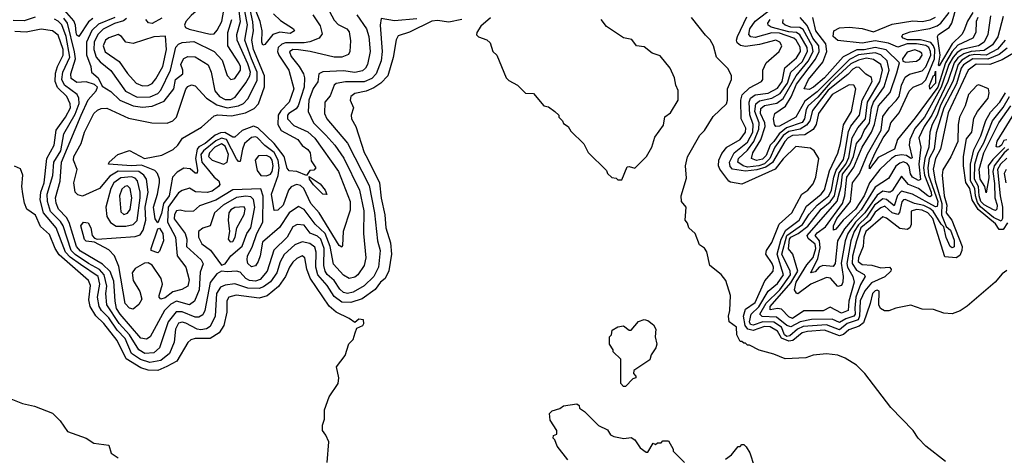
# Model space of a CAD drawing. Extents: x 2210602 to 2357277, y 510288 to 673808.
# Tile 246 of 256: x 2332391 to 2337632, y 537963 to 540284. Entities that reach past the tile are written whole.
import ezdxf

# ---------------------------------------------------------------- set-up
doc = ezdxf.new("R2010")
doc.units = 0

msp = doc.modelspace()

# ---------------------------------------------------------------- linework, layer by layer
at = {"layer": '0CON05XD'}
for points in [[(2333966.7, 540465), (2334065, 540281.2), (2334085, 540258.8), (2334131.2, 540235), (2334145, 540218.8), (2334150.8, 540170.8), (2334147.5, 540115), (2334141.2, 540098.8), (2334106.2, 540083.8), (2334063.8, 540083.8), (2333936.7, 540115), (2333875, 540123.2), (2333845, 540124.7), (2333826.4, 540113.6), (2333835, 540087.5), (2333878, 540035), (2333901.1, 539995), (2333906.9, 539975), (2333905.7, 539925), (2333873.3, 539825), (2333861.4, 539808.6), (2333823.4, 539785), (2333816.5, 539775), (2333816.1, 539755), (2333850.1, 539720.1), (2333925, 539686.7), (2333962.4, 539652.4), (2334087.7, 539475), (2334149.1, 539315), (2334150, 539270), (2334113.3, 539155), (2334109.2, 539080.8), (2334105, 539072.5), (2334091.7, 539081.7), (2333985, 539254.4), (2333940.7, 539305), (2333903.9, 539383.9), (2333885, 539400.3), (2333864.2, 539405.8), (2333835, 539393.6), (2333821.3, 539375), (2333792.7, 539295), (2333765, 539268.6), (2333745, 539267.5), (2333731.1, 539355), (2333766.6, 539453.4), (2333771.5, 539495), (2333767, 539535), (2333745, 539576.6), (2333695, 539614), (2333655, 539655.7), (2333645, 539660.3), (2333625, 539656.8), (2333586.9, 539625), (2333575.9, 539595), (2333565, 539528.8), (2333555, 539529.2), (2333545, 539541.9), (2333490.8, 539645), (2333465, 539652.8), (2333435, 539638.5), (2333368.5, 539585), (2333354.9, 539565), (2333359.5, 539525), (2333395, 539482.1), (2333425, 539444.2), (2333450, 539425), (2333455.8, 539405), (2333449.2, 539395), (2333415, 539370.4), (2333387.6, 539362.4), (2333326.4, 539366.4), (2333295, 539385.8), (2333255, 539373.8), (2333235, 539360.6), (2333181.3, 539285), (2333176.8, 539205), (2333219.3, 539125), (2333227.9, 539025), (2333275.5, 538965), (2333292.9, 538897.1), (2333285.3, 538864.7), (2333254.2, 538845.8), (2333205, 538834.7), (2333165, 538801.9), (2333142.5, 538795), (2333133.3, 538805), (2333133.3, 538815), (2333151.1, 538875), (2333144.3, 538905), (2333095, 538976.5), (2333075, 538988.9), (2333055, 538987.5), (2333005, 538957.5), (2332989.4, 538935), (2332994.6, 538895), (2333030, 538835), (2333041.2, 538795), (2333025, 538766.7), (2332995, 538742), (2332975, 538747.1), (2332952.6, 538772.6), (2332918.5, 538968.5), (2332895.3, 539025.3), (2332865, 539057.8), (2332788, 539098), (2332745, 539104.5), (2332735, 539112.9), (2332715.7, 539185), (2332730, 539205), (2332755, 539201.2), (2332770, 539175), (2332776.2, 539135), (2332789.5, 539119.5), (2332803.8, 539113.8), (2333005, 539128.4), (2333031.7, 539138.3), (2333048.2, 539161.8), (2333062.7, 539215), (2333059, 539285), (2333074.8, 539365), (2333064.7, 539435), (2333050.6, 539455), (2333024.6, 539474.6), (2332915, 539476.1), (2332870, 539450), (2332815, 539383.9), (2332725, 539344), (2332700.3, 539350.3), (2332686, 539365), (2332678.6, 539415), (2332696, 539485), (2332677.1, 539535), (2332678.9, 539555), (2332718.5, 539625), (2332735.5, 539685), (2332785, 539783.3), (2332805, 539802), (2332825, 539811.2), (2332855, 539812.5), (2332969.4, 539759.4), (2333094.1, 539734.1), (2333175, 539732.9), (2333205.4, 539744.6), (2333225.5, 539764.5), (2333275.5, 539914.5), (2333285, 539928), (2333305, 539936.2), (2333325, 539931.2), (2333385.6, 539865), (2333440.2, 539830.2), (2333495, 539814.8), (2333555.8, 539824.2), (2333582.5, 539837.5), (2333605, 539862.7), (2333655, 539960.8), (2333654.1, 540005), (2333625.1, 540075), (2333589.8, 540175), (2333603.3, 540256.7), (2333577.2, 540395)], [(2333745, 539624.7), (2333658, 539708), (2333635, 539716.7), (2333575, 539693.8), (2333535, 539658.5), (2333525, 539657.7), (2333483, 539683), (2333458.9, 539681.1), (2333431.4, 539668.6), (2333377.8, 539625), (2333343.8, 539606.2), (2333335.7, 539594.3), (2333326.4, 539545), (2333337.4, 539482.6), (2333335, 539466.7), (2333325, 539466), (2333298.7, 539488.7), (2333265, 539492.9), (2333228.7, 539471.3), (2333204.5, 539445.5), (2333185.6, 539345), (2333155.6, 539305), (2333145, 539251.2), (2333125, 539202.5), (2333112.2, 539222.2), (2333102.4, 539285), (2333124.1, 539355), (2333134.2, 539415), (2333134.7, 539435), (2333124.8, 539464.8), (2333109.7, 539479.7), (2333038.3, 539508.3), (2332985, 539505.9), (2332864, 539514), (2332866.2, 539525), (2332913.3, 539565), (2332975, 539586.2), (2333055, 539544.4), (2333148, 539562), (2333207.7, 539592.3), (2333231.5, 539615), (2333256.9, 539653.1), (2333358.5, 539711.5), (2333425, 539772.5), (2333445, 539777.3), (2333518, 539772), (2333592.5, 539787.5), (2333639, 539811), (2333661.8, 539835), (2333693.5, 539926.5), (2333693.7, 539985), (2333635.1, 540125), (2333627.1, 540175), (2333635.2, 540225), (2333632.2, 540272.2), (2333603.1, 540405)], [(2333405, 540207.1), (2333425, 540209.5), (2333442.6, 540227.4), (2333466.3, 540275), (2333477.1, 540335), (2333465, 540371.1), (2333424.5, 540395.5), (2333395, 540385.6), (2333302.9, 540307.1), (2333275.7, 540275), (2333267.5, 540255), (2333273.2, 540243.2), (2333292.7, 540232.7), (2333405, 540207.1)], [(2337648.7, 539201.3), (2337625, 539165.3), (2337605, 539166.7), (2337585, 539196.3), (2337492.5, 539272.5), (2337461.3, 539325), (2337448, 539385), (2337426.4, 539416.4), (2337414.5, 539505), (2337414.3, 539555), (2337431.4, 539648.6), (2337459.2, 539685), (2337470.5, 539759.5), (2337488.8, 539795), (2337546.1, 539866.1), (2337551.2, 539895), (2337547.5, 539915), (2337496.1, 539936.1), (2337485, 539932.5), (2337442, 539885), (2337423.3, 539825), (2337394, 539765), (2337386.7, 539725), (2337384.2, 539635.8), (2337346.5, 539553.5), (2337305, 539483.8), (2337300.8, 539455), (2337312.2, 539345), (2337325.6, 539295), (2337322.7, 539255), (2337352.7, 539215), (2337407.2, 539075), (2337406.6, 539053.4), (2337395, 539027.5), (2337375, 539014.4), (2337315, 539020.3), (2337251.2, 539225), (2337225, 539255.7), (2337195, 539269), (2337165, 539272), (2337136, 539264), (2337136.7, 539193.3), (2337128.8, 539175), (2337115, 539165.4), (2337075, 539170.8), (2337005, 539226.4), (2336985, 539232.9), (2336895, 539156.2), (2336884.4, 539125), (2336880.3, 539075), (2336855.8, 539015), (2336854.8, 538995), (2336875, 538978.9), (2336926.9, 538976.9), (2336975, 538961.9), (2337020, 538965), (2337029.2, 538955), (2337027.5, 538945), (2336996, 538914), (2336925, 538881.7), (2336889.8, 538840.2), (2336864, 538786), (2336860.7, 538705), (2336853.9, 538685), (2336795, 538665.5), (2336755, 538631.7), (2336685, 538658), (2336561.5, 538648.5), (2336530.3, 538635), (2336490.7, 538599.3), (2336475, 538596.7), (2336462.2, 538605), (2336445.5, 538645), (2336405, 538672), (2336345.6, 538674.4), (2336295, 538656), (2336280.7, 538660.7), (2336275.7, 538675), (2336283.6, 538715), (2336325, 538754), (2336375, 538838.3), (2336425, 538878.6), (2336457.1, 538925), (2336422.7, 539035), (2336444.5, 539115), (2336468.2, 539161.8), (2336540.2, 539215), (2336579.5, 539290.5), (2336656.6, 539355), (2336675, 539377.5), (2336700.9, 539479.1), (2336745, 539572.9), (2336759.8, 539625), (2336775.9, 539724.1), (2336818.9, 539795), (2336841.9, 539915), (2336831.2, 539935), (2336806.7, 539936.7), (2336715, 539884.7), (2336643, 539785), (2336630, 539725), (2336615, 539699.6), (2336569.8, 539670.2), (2336505, 539666.1), (2336482.1, 539655), (2336463, 539635), (2336397.1, 539522.9), (2336361.8, 539498.2), (2336315, 539483.2), (2336255, 539476.3), (2336185, 539487.8), (2336171.7, 539501.7), (2336169.1, 539525), (2336194.3, 539575), (2336265, 539632), (2336293.1, 539685), (2336295.8, 539725), (2336276.7, 539776.7), (2336273.1, 539845), (2336280.3, 539865), (2336305, 539883.3), (2336375, 539893.1), (2336425, 539919.8), (2336450.2, 539955), (2336462.8, 540027.2), (2336525, 540081.3), (2336546.2, 540115), (2336545, 540136.9), (2336524.7, 540175), (2336511.1, 540185), (2336435, 540211.4), (2336395, 540214.6), (2336305, 540189.8), (2336282.6, 540192.6), (2336271.6, 540205), (2336277.8, 540235), (2336305, 540276.8), (2336457.2, 540392.8)], [(2332780.3, 540289.7), (2332757.5, 540272.5), (2332705, 540194.4), (2332695, 540201.4), (2332690.5, 540215), (2332688.2, 540255), (2332678.6, 540278.6), (2332605, 540363.4)], [(2333045, 539817.2), (2333095, 539822.4), (2333159.4, 539850.6), (2333211.5, 539915), (2333220.3, 539965), (2333258.5, 539995), (2333258.9, 540015), (2333248.4, 540045), (2333251.3, 540055), (2333265, 540076.9), (2333285, 540087.8), (2333325, 540086.4), (2333394, 540044), (2333410.4, 540005), (2333430, 539905), (2333454.6, 539875), (2333485, 539859.2), (2333515, 539857.9), (2333538.4, 539871.6), (2333595, 539947.5), (2333615.7, 539985), (2333618.3, 540005), (2333605, 540049.6), (2333547.3, 540175), (2333546.7, 540205), (2333565.2, 540275), (2333555, 540358.6)], [(2333741.9, 540315), (2333778.9, 540278.9), (2333847.5, 540235), (2333852.5, 540225), (2333830, 540210), (2333775, 540216.9), (2333737.5, 540205), (2333695, 540152.5), (2333685, 540147.5), (2333678.8, 540165), (2333680.6, 540225), (2333670.4, 540275), (2333642.9, 540345)], [(2337465, 540323), (2337436, 540276), (2337415.8, 540224.2), (2337405.1, 540204.9), (2337354.1, 540155.9), (2337285, 540038.6), (2337281.2, 540041.2), (2337290.2, 540095), (2337276.2, 540195), (2337282.2, 540205), (2337337.7, 540242.3), (2337353.3, 540265), (2337379.6, 540360.4)], [(2332472.6, 540297.4), (2332415, 540277.5), (2332355, 540278.8)], [(2334505, 540288), (2334385, 540277.2), (2334315, 540290), (2334310, 540255), (2334320.3, 540115), (2334314.1, 540065), (2334288.4, 539995), (2334265, 539970.9), (2334225, 539952.9), (2334125, 539952.4), (2334075, 539943.5), (2334064.5, 539935), (2334042.5, 539877.5), (2334015.6, 539844.4), (2334013.9, 539785), (2334025, 539755.8), (2334136, 539626), (2334251, 539401), (2334279.5, 539255), (2334295.9, 539105.9), (2334309.6, 539055), (2334300.8, 538965), (2334275.4, 538915), (2334223.7, 538866.3), (2334165, 538831.8), (2334135, 538825.9), (2334115, 538830.4), (2334095, 538847.9), (2334065, 538894.6), (2334027.1, 538927.1), (2334015.8, 538945), (2334009.8, 538975), (2334011.1, 539065), (2333993.5, 539115), (2333975, 539131.4), (2333936.1, 539146.1), (2333905, 539190), (2333867.9, 539192.1), (2333845, 539181.1), (2333814.6, 539125), (2333743.8, 539056.2), (2333707.6, 538945), (2333670.9, 538899.1), (2333645, 538891), (2333613.9, 538893.9), (2333594, 538905), (2333565, 538938.2), (2333545, 538944.6), (2333495, 538940), (2333465, 538944.2), (2333440.5, 538929.5), (2333405, 538884.2), (2333376.5, 538735), (2333365, 538711.1), (2333345, 538698.8), (2333325, 538698.8), (2333255, 538728.3), (2333223.1, 538726.9), (2333181.2, 538675), (2333134.6, 538535), (2333105, 538508.7), (2333056.2, 538505), (2333025, 538524.7), (2332975.9, 538605), (2332919.6, 538665), (2332854.7, 538765.3), (2332849.3, 538825), (2332855.2, 538865), (2332840.2, 538925), (2332815, 538953.3), (2332756.8, 538985), (2332685, 539033.8), (2332665, 539053.8), (2332622, 539185), (2332607.9, 539207.9), (2332555, 539262.7), (2332538.7, 539315), (2332537.3, 539355), (2332566.5, 539453.5), (2332572.5, 539525), (2332609.2, 539585), (2332625, 539676.7), (2332685, 539780.7), (2332706.6, 539836.6), (2332705.3, 539865), (2332696.6, 539885), (2332629.4, 539935), (2332614.5, 539964.5), (2332619.8, 540005), (2332656.7, 540085), (2332637.6, 540195), (2332615, 540256.5), (2332595, 540277), (2332575, 540286)], [(2334185, 540310.6), (2334236.2, 540235), (2334249.2, 540195), (2334255.4, 540114.6), (2334242.1, 540045), (2334231.5, 540025), (2334215, 540011.2), (2334175, 540002.9), (2334115, 540010.9), (2334004.6, 540005.4), (2333982.2, 539995), (2333977, 539953), (2333953.1, 539916.9), (2333930, 539855), (2333926.7, 539795), (2333954.6, 539735), (2334019.6, 539669.6), (2334067.9, 539615), (2334115.9, 539545.9), (2334198.9, 539375), (2334223.3, 539265), (2334221.2, 539145), (2334233.1, 539015), (2334224.4, 538975), (2334190, 538925), (2334175, 538912.5), (2334145, 538905.5), (2334115, 538922.9), (2334061.1, 538981.1), (2334043.1, 539075), (2334016.2, 539145), (2333962.9, 539195), (2333905, 539273.2), (2333875, 539288.9), (2333825, 539254.6), (2333773.8, 539176.2), (2333682.2, 539097.8), (2333671.5, 539025), (2333660.8, 538995), (2333645, 538971.9), (2333625, 538966.5), (2333605.5, 538985), (2333600.8, 539005), (2333603.2, 539025), (2333628, 539072), (2333653.1, 539145), (2333685.2, 539205), (2333686.7, 539343.3), (2333675, 539383.1), (2333525, 539376.7), (2333435, 539321.6), (2333347.8, 539292.2), (2333315, 539263.5), (2333275, 539262.1), (2333245, 539270), (2333225, 539265.5), (2333214.4, 539245.6), (2333212.1, 539222.1), (2333271.6, 539145), (2333280.3, 539115), (2333278.7, 539075), (2333356.7, 539005), (2333366.4, 538983.6), (2333351.7, 538938.3), (2333346.2, 538845), (2333321.8, 538785), (2333295, 538765.4), (2333225, 538783.5), (2333195, 538767.8), (2333161.8, 538735), (2333085, 538594.3), (2333065, 538581.1), (2333035, 538587.9), (2332925, 538715.3), (2332906.7, 538745), (2332898.1, 538785), (2332890.8, 538890.8), (2332872, 538942), (2332831.1, 538981.1), (2332715, 539051.4), (2332692.2, 539075), (2332653.9, 539203.9), (2332639.5, 539229.5), (2332597.8, 539275), (2332585, 539306.2), (2332581.9, 539335), (2332606.3, 539423.7), (2332612.6, 539525), (2332716.9, 539775), (2332755, 539857.5), (2332797.8, 539905), (2332804, 539925), (2332789.5, 539939.5), (2332745, 539953.5), (2332695, 539948.5), (2332665, 539970), (2332663.4, 539995), (2332687.1, 540075), (2332683.1, 540113.1), (2332645.5, 540265), (2332625, 540292.4)], [(2332896.7, 540295), (2332810.2, 540259.8), (2332774.3, 540225.7), (2332746.7, 540165), (2332746.4, 540096.4), (2332769.1, 540035), (2332772.7, 540005), (2332808.1, 539975), (2332830, 539930), (2332875, 539901.5), (2332923.5, 539855), (2332995, 539824.7), (2333045, 539817.2)], [(2332958.8, 540291.2), (2332942.5, 540277.5), (2332895, 540263.7), (2332835, 540233.2), (2332806.2, 540205), (2332786.5, 540165), (2332785.7, 540125), (2332798.1, 540085), (2332819.2, 540059.2), (2332875, 540012.5), (2332953.8, 539903.8), (2333015, 539870.3)], [(2333015, 539870.3), (2333085, 539872.1), (2333125, 539891.3), (2333141.3, 539908.7), (2333193.2, 540015), (2333222.3, 540137.7), (2333235, 540153.8), (2333255, 540163.2), (2333317, 540167), (2333425.6, 540115), (2333469.2, 540069.2), (2333495, 539986.2), (2333515, 539965.6), (2333535, 539971.1), (2333566.2, 540015), (2333566.1, 540035), (2333557.7, 540055), (2333497.7, 540145), (2333497.9, 540215), (2333520.3, 540285)], [(2333147.9, 540292.1), (2333095, 540264.4), (2333076.4, 540266.4), (2333062.2, 540285)], [(2333950.1, 540310.1), (2333990.4, 540250.4), (2334000.6, 540209.4), (2333984.8, 540185.2), (2333934.8, 540165.2), (2333905, 540160), (2333805, 540161.3), (2333785.8, 540154.2), (2333765.9, 540135), (2333763.5, 540115), (2333770.3, 540095), (2333822.9, 540015), (2333849.6, 539915), (2333825, 539844.3), (2333781.2, 539798.8), (2333766.7, 539775), (2333764.7, 539724.7), (2333783, 539693), (2333871.9, 539645), (2333895, 539613.8), (2333925, 539592.5), (2333936, 539575), (2333942.3, 539532.3), (2333967.5, 539495), (2333957, 539483), (2333935, 539480), (2333917, 539453), (2333865, 539476), (2333825, 539478.8), (2333815, 539493.3), (2333799.1, 539555), (2333745, 539624.7)], [(2334745, 540284.7), (2334675, 540271.6), (2334615, 540279.7), (2334585.3, 540275.3), (2334465, 540217.9), (2334405, 540198.1), (2334393.9, 540176.1), (2334378.3, 540081.7), (2334349.5, 539985), (2334313.6, 539946.4), (2334275, 539920.7), (2334235, 539904), (2334175, 539890.4), (2334153.1, 539875), (2334149.1, 539855), (2334168.1, 539815), (2334154.2, 539775), (2334156, 539755), (2334180.6, 539715), (2334225, 539576.2), (2334242.7, 539545)], [(2334897, 540293), (2334845, 540250), (2334823.3, 540215), (2334823, 540203), (2334833, 540193), (2334877, 540177), (2334895, 540160), (2334910, 540115), (2334930, 540095), (2334980, 539975), (2334995, 539960), (2335040, 539935), (2335083, 539893), (2335125, 539890), (2335180, 539825), (2335205, 539820), (2335240, 539795), (2335260, 539775), (2335260, 539765), (2335280, 539745), (2335285, 539730), (2335310, 539715), (2335325, 539690), (2335393, 539623), (2335417, 539577), (2335515, 539480), (2335520, 539465), (2335543, 539443), (2335565, 539440), (2335575, 539430), (2335595, 539430)], [(2335595, 539430), (2335625, 539500), (2335635, 539502.5), (2335665, 539492.5), (2335727.5, 539555), (2335755.9, 539604.1), (2335771.7, 539658.3), (2335817.7, 539722.3), (2335823.9, 539766.1), (2335855, 539787.5), (2335896.2, 539855), (2335896.4, 539906.4), (2335883.3, 539935), (2335876, 539975), (2335853.3, 540025), (2335800.7, 540090.7), (2335757.5, 540105), (2335715, 540140), (2335673.9, 540143.9), (2335648.3, 540178.3), (2335605, 540187.5), (2335515, 540247.5), (2335486.7, 540285)], [(2337319.3, 537929.3), (2337215, 538012.5), (2337173.6, 538053.6), (2337147.5, 538095), (2337027, 538217), (2336889.3, 538399.3), (2336845, 538442.5), (2336785, 538480), (2336745, 538496), (2336685, 538503.8), (2336613.6, 538496.4), (2336575, 538482.5), (2336465, 538477.5), (2336405, 538502.5), (2336327.5, 538522.5), (2336275, 538550), (2336265, 538550), (2336255, 538560), (2336245, 538560), (2336235, 538570), (2336225, 538570), (2336207.5, 538605), (2336206, 538645), (2336167.5, 538675), (2336163.3, 538705), (2336171.2, 538735), (2336173.8, 538815), (2336150, 538895), (2336125, 538926.7), (2336064.3, 538974.3), (2336047.7, 539047.7), (2336035.9, 539065.9), (2336010, 539085), (2335986.7, 539145), (2335952.5, 539175), (2335945, 539200), (2335932.5, 539215), (2335937.5, 539285), (2335913.3, 539315), (2335911.2, 539345), (2335939.5, 539440.5), (2335934, 539505), (2335946.1, 539553.9), (2336011.2, 539668.8), (2336036, 539694), (2336082.7, 539767.3), (2336152.5, 539835), (2336158.6, 539855), (2336159.2, 539915), (2336178.8, 539965), (2336178.8, 539985), (2336162.1, 540022.1), (2336100, 540085), (2336084.2, 540144.2), (2336066.8, 540176.8), (2336041.1, 540201.1), (2335967.5, 540295)], [(2336242.8, 538705), (2336255, 538741.4), (2336305, 538776.7), (2336357.6, 538892.4), (2336402.2, 538945), (2336403.5, 538965), (2336396.2, 538985), (2336362.9, 539035), (2336365.5, 539055), (2336395, 539096), (2336433.5, 539195), (2336500.6, 539255), (2336554.3, 539355), (2336585.8, 539375), (2336615, 539408.8), (2336628.9, 539445), (2336643.8, 539545), (2336620, 539585), (2336599.5, 539599.5), (2336522, 539608), (2336455, 539542.5), (2336411.9, 539488.1), (2336235, 539408.1), (2336175, 539417.5), (2336165, 539424.2), (2336118.2, 539488.2), (2336111.1, 539505), (2336112.2, 539535), (2336128.5, 539571.5), (2336155.3, 539604.7), (2336225, 539646.2), (2336254.7, 539685), (2336256.5, 539706.5), (2336231.4, 539755), (2336228.8, 539855), (2336236.3, 539883.7), (2336275, 539921.6), (2336338.8, 539955), (2336346.7, 539965), (2336347.1, 540015), (2336365, 540053.8), (2336434, 540115), (2336448, 540145), (2336437.5, 540165), (2336415, 540175.4), (2336328.7, 540151.3), (2336255, 540141.8), (2336226.8, 540146.8), (2336210, 540160), (2336205.4, 540175), (2336212.3, 540195), (2336261.4, 540298.6)], [(2337264.7, 539424.7), (2337299.9, 539305), (2337296.7, 539245), (2337322.2, 539182.2), (2337345, 539162.1), (2337365, 539110), (2337365.8, 539074.2), (2337355, 539068.6), (2337344.4, 539075), (2337322.7, 539122.7), (2337310.8, 539180.8), (2337295, 539195.4), (2337253.1, 539263.1), (2337235, 539277.9), (2337203.7, 539293.7), (2337153.8, 539303.8), (2337105, 539325.3), (2337095, 539324.6), (2337086, 539314), (2337074, 539256), (2337065, 539246.1), (2337035, 539254.8), (2336995, 539290), (2336975, 539282.4), (2336945, 539258.1), (2336915.3, 539214.7), (2336869, 539175), (2336844.5, 539105), (2336824.5, 539024.5), (2336822.3, 538985), (2336845, 538949.8), (2336886, 538926), (2336890.8, 538915), (2336867, 538873), (2336841.4, 538805), (2336836.9, 538746.9), (2336837.4, 538715), (2336831.7, 538705), (2336789.1, 538690.9), (2336755, 538669.8), (2336715, 538687.7), (2336605, 538686), (2336545, 538674.5), (2336495, 538648.3), (2336475, 538653.9), (2336418.4, 538698.4), (2336342.8, 538702.8), (2336331.3, 538715), (2336365, 538774.4), (2336437.7, 538845), (2336493.4, 538925), (2336491.5, 538945), (2336448, 539035), (2336474.3, 539135), (2336557.3, 539192.7), (2336592.8, 539247.2), (2336636.4, 539295), (2336697.2, 539345), (2336711.5, 539375), (2336723.9, 539445), (2336737.2, 539482.8), (2336775, 539538.9), (2336782.2, 539572.2), (2336801.6, 539688.4), (2336814.1, 539715.9), (2336860.5, 539775), (2336874.4, 539855), (2336929.1, 539955), (2336925.3, 539975.3), (2336895, 539993.5), (2336859.6, 540029.6), (2336845, 540030.5), (2336825, 540021), (2336798.8, 539991.2), (2336695, 539908.3), (2336610.1, 539799.9), (2336596.6, 539745), (2336578.6, 539721.4), (2336545, 539700.3), (2336485, 539688.3), (2336455, 539666.7), (2336411.1, 539605), (2336383.6, 539545), (2336355, 539516.1), (2336325, 539504.9), (2336265, 539498.2), (2336241.6, 539505), (2336212.5, 539525), (2336217.1, 539545), (2336265, 539589), (2336297.8, 539635), (2336325, 539700.6), (2336326.7, 539735), (2336304.6, 539795), (2336309.2, 539835), (2336328.9, 539851.1), (2336394.9, 539865.1), (2336439.1, 539890.9), (2336477.2, 539945), (2336496.1, 540005), (2336555, 540059.8), (2336584.8, 540115), (2336582.8, 540135), (2336544, 540204), (2336525, 540215.4), (2336485, 540218.4), (2336390.5, 540245), (2336375.5, 540255), (2336372.5, 540265), (2336385.4, 540285)], [(2337647.1, 540132.9), (2337605, 540098.8), (2337545, 540073.6), (2337465, 540076.3), (2337415, 540044.3), (2337402.2, 540025), (2337377.2, 539942.8), (2337309.2, 539815), (2337268.9, 539681.1), (2337258, 539595), (2337232.6, 539545), (2337224.6, 539495), (2337228.8, 539455), (2337277.3, 539315), (2337275, 539288.8), (2337265, 539286.3), (2337142.5, 539355), (2337085, 539369.8), (2337062.7, 539347.3), (2337045, 539291.6), (2337005, 539326.3), (2336985, 539329.6), (2336941.4, 539295), (2336897.7, 539232.3), (2336855, 539191.8), (2336832.9, 539155), (2336814.3, 539105), (2336793.2, 538985), (2336797.5, 538965), (2336825.7, 538915), (2336831.9, 538885), (2336804.7, 538784.7), (2336801.1, 538735), (2336765, 538720.8), (2336705, 538752.5), (2336666.9, 538733.1), (2336565, 538733.2), (2336505, 538692.7), (2336485, 538700), (2336445, 538740.8), (2336424.6, 538745.4), (2336385, 538738.9), (2336384.8, 538755), (2336495, 538881.2), (2336532, 538945), (2336506.2, 539035), (2336482.5, 539062.5), (2336488.3, 539115), (2336495, 539125.9), (2336535, 539145.5), (2336585.5, 539184.5), (2336657, 539275), (2336705, 539313), (2336728.2, 539345), (2336752.3, 539467.7), (2336789.1, 539515), (2336805, 539548.9), (2336822.5, 539655), (2336851.8, 539708.2), (2336893, 539755), (2336903.6, 539845), (2336970, 539955), (2336984.3, 540014.3), (2336975.4, 540045.4), (2336935, 540071.6), (2336898.4, 540078.4), (2336855, 540068.8), (2336815, 540048.1), (2336705, 539947.1), (2336638.8, 539871.2), (2336587.9, 539825), (2336577.6, 539805), (2336568.8, 539755), (2336555, 539735.6), (2336472.9, 539707.1), (2336433.9, 539676.1), (2336404.3, 539635), (2336385.5, 539615), (2336365, 539561.2), (2336345, 539540), (2336313.3, 539533.3), (2336285.6, 539545), (2336293.4, 539575), (2336336.6, 539643.4), (2336358.5, 539715), (2336356.8, 539735), (2336334.6, 539785), (2336335, 539810), (2336355, 539827.6), (2336420.1, 539839.9), (2336455.3, 539864.7), (2336523.2, 539985), (2336587.6, 540062.4), (2336613.7, 540115), (2336608.3, 540145), (2336561.1, 540231.1), (2336543.1, 540243.1), (2336495, 540243.4), (2336465.4, 540255), (2336452.7, 540265), (2336455.4, 540285)], [(2336769.9, 539460.1), (2336809.2, 539510.8), (2336828.6, 539555), (2336845.6, 539625), (2336870.5, 539655), (2336886.7, 539693.3), (2336914.3, 539735), (2336925.1, 539814.9), (2336935, 539844), (2336993.2, 539926.8), (2337018.3, 540015), (2337009.1, 540065), (2336975, 540096.5), (2336945, 540107.6), (2336855, 540097), (2336807.6, 540072.4), (2336635, 539900.2), (2336569.8, 539850.2), (2336522.5, 539765), (2336435, 539717.5), (2336415, 539714.4), (2336407.8, 539725), (2336403.8, 539755), (2336410, 539785), (2336466.5, 539823.5), (2336496.5, 539873.5), (2336525, 539940), (2336627.1, 540072.9), (2336647.2, 540115), (2336644, 540145), (2336612.4, 540185), (2336582.5, 540252.5), (2336546, 540296)], [(2337625, 540300.5), (2337597.5, 540192.5), (2337569.8, 540150.2), (2337525, 540119.8), (2337455, 540115.3), (2337417.2, 540102.8), (2337385, 540081.4), (2337365.6, 540055), (2337331.2, 539955), (2337245.8, 539775), (2337204.8, 539715), (2337177.6, 539655), (2337188.1, 539605), (2337176.6, 539515), (2337185, 539432.5), (2337175, 539427.3), (2337143.7, 539445), (2337133.3, 539463.3), (2337125, 539503.5), (2337115, 539517.1), (2337095, 539526.2), (2337075, 539520.3), (2337055, 539502.9), (2337015, 539437.9), (2336945, 539390.9), (2336869.9, 539270.1), (2336821.9, 539218.1), (2336780.8, 539169.2), (2336744.8, 539105), (2336730.8, 538985), (2336720.9, 538969.1), (2336665, 538974.1), (2336646.5, 538965), (2336625, 538940.5), (2336602.5, 538935), (2336638.5, 539011.5), (2336652, 539068), (2336647.6, 539105), (2336624.8, 539135), (2336635, 539148.9), (2336680.4, 539179.6), (2336770.9, 539305), (2336783.1, 539345), (2336793.2, 539445), (2336831, 539499), (2336875.2, 539605), (2336924.9, 539685.1), (2336940.5, 539725), (2336962.3, 539825), (2337023.4, 539896.6), (2337059.5, 540000.5), (2337074.2, 540055), (2337002.5, 540122.5), (2336945, 540135.4), (2336885, 540123.1), (2336846.9, 540123.1), (2336773.3, 540086.7), (2336675.2, 539975), (2336616.8, 539925), (2336592.5, 539912.5), (2336566, 539915), (2336589.7, 539965), (2336665, 540057.1), (2336688, 540115), (2336681.3, 540155), (2336629.4, 540225), (2336612.3, 540295)], [(2337559.1, 540305), (2337544.1, 540205), (2337525, 540164.1), (2337495, 540145.2), (2337405, 540124.3), (2337380.9, 540109.1), (2337359, 540085), (2337336.5, 540045), (2337295.5, 539924.5), (2337206.2, 539765), (2337156.4, 539705), (2337129.5, 539645), (2337124.6, 539615), (2337141.4, 539548.6), (2337135, 539544.7), (2337110.4, 539560.4), (2337085, 539564.5), (2337051.9, 539558.1), (2337031.3, 539545), (2336970, 539485), (2336914, 539415), (2336885.4, 539345), (2336839, 539275), (2336773.6, 539216.4), (2336735, 539167.5), (2336722.9, 539162.9), (2336722.9, 539185), (2336740.5, 539225), (2336813.3, 539315), (2336824.5, 539415.5), (2336861.9, 539465), (2336903, 539567), (2336975.8, 539695), (2336985, 539768.1), (2337018.2, 539815), (2337056.7, 539853.3), (2337071.8, 539875), (2337084.2, 539935), (2337105, 539977.1), (2337126.8, 539993.2), (2337195, 540011.3), (2337215, 540033.1), (2337239.9, 540095), (2337239.8, 540115), (2337230.9, 540135), (2337215, 540146.5), (2337165, 540156), (2337114.4, 540155), (2337065, 540137.5), (2337015, 540159.4), (2336945, 540170.7), (2336875, 540158.4), (2336745, 540173.3), (2336720, 540195), (2336723.8, 540225), (2336755, 540240), (2336806.5, 540243.5), (2336875, 540237.5), (2336935, 540218.8), (2337035, 540260.5), (2337145, 540277.2), (2337195, 540275.2), (2337237, 540283), (2337265, 540298.1)], [(2337490.9, 540295), (2337481.6, 540275), (2337480, 540215), (2337464.7, 540185.3), (2337385, 540147.9), (2337355, 540114.5), (2337319.2, 540055), (2337277.3, 539925), (2337158.2, 539761.8), (2337063.3, 539645), (2337047.8, 539595), (2336961, 539549), (2336915, 539490), (2336915, 539506.7), (2336944.5, 539575), (2336986.2, 539655), (2337016.6, 539695), (2337027.6, 539735), (2337072.8, 539787.2), (2337125, 539903.8), (2337145.9, 539924.1), (2337195, 539944.8), (2337215, 539963.6), (2337260.1, 540075), (2337261.6, 540125), (2337255.3, 540145.3), (2337241.6, 540161.6), (2337185, 540177.2), (2337116.7, 540176.7), (2337093.3, 540185), (2337086.9, 540195), (2337092.5, 540205), (2337131.5, 540218.5), (2337235, 540237.7), (2337275, 540251), (2337294.8, 540265.2), (2337337.7, 540322.3)], [(2334242.7, 539545), (2334306.7, 539415), (2334315, 539333.3), (2334334.7, 539244.7), (2334340, 539175), (2334365.3, 539095), (2334369.7, 539035), (2334354.7, 538945.3), (2334336.2, 538905), (2334312, 538885), (2334282.9, 538847.1), (2334212.8, 538797.2), (2334152.6, 538777.4), (2334105, 538779.3), (2334065, 538809.3), (2334026.9, 538866.9), (2333977, 538925), (2333967, 538965), (2333969, 539045), (2333961.6, 539071.6), (2333935, 539091.4), (2333895, 539100), (2333855, 539084.7), (2333797.8, 539032.2), (2333776.4, 538993.6), (2333760, 538935), (2333725, 538887.6), (2333688.8, 538861.2), (2333665, 538852), (2333605, 538854.4), (2333535, 538875.8), (2333485, 538870), (2333460.3, 538859.7), (2333437.9, 538825), (2333431.2, 538705), (2333405, 538649.5), (2333385, 538636), (2333355, 538631.1), (2333335, 538635.7), (2333275, 538667.6), (2333255, 538673.1), (2333235, 538667.5), (2333220.3, 538635), (2333212.8, 538565), (2333188.2, 538505), (2333141.4, 538468.6), (2333082.9, 538457.1), (2333032.9, 538472.9), (2332986, 538506), (2332951.2, 538585), (2332909.5, 538629.5), (2332865.2, 538695), (2332825.2, 538735), (2332813.9, 538755), (2332805.2, 538805), (2332817.6, 538875), (2332807.5, 538915), (2332715, 538980), (2332659.4, 539019.4), (2332634.8, 539045), (2332585, 539175.4), (2332518, 539255), (2332499.2, 539325), (2332503.6, 539365), (2332521, 539415), (2332534.1, 539545), (2332573.3, 539615), (2332585.3, 539695), (2332635.2, 539765), (2332661.2, 539815), (2332659.5, 539835), (2332641.8, 539875), (2332592, 539922), (2332578.8, 539955), (2332581.7, 539998.3), (2332592.5, 540035), (2332622.5, 540095), (2332622.4, 540125), (2332595, 540201.1), (2332565, 540224.4), (2332505, 540233.1), (2332425, 540216.9), (2332365, 540221.1)], [(2333045, 539931.5), (2333075, 539932.7), (2333095, 539944.5), (2333115, 539968.5), (2333152.5, 540035), (2333172.6, 540125), (2333166.8, 540196.8), (2333105, 540193.1), (2332995, 540158), (2332955, 540164), (2332932, 540195), (2332915, 540204.3), (2332865, 540187.3), (2332846.5, 540175), (2332834, 540145), (2332845, 540113.3), (2332920.4, 540060.4), (2332965, 539996.7), (2333010.6, 539945), (2333045, 539931.5)], [(2337636, 540175), (2337595, 540127.6), (2337535, 540094.4), (2337475, 540097.9), (2337447, 540093), (2337405, 540068.3), (2337385.4, 540045), (2337357.9, 539955), (2337291.6, 539828.4), (2337274.9, 539775.1), (2337248, 539725), (2337234.7, 539684.7), (2337230.2, 539605), (2337209.2, 539545), (2337201.1, 539495), (2337206.6, 539455), (2337241.9, 539365), (2337244.4, 539345), (2337235, 539340.3), (2337224.6, 539345), (2337175, 539383.9), (2337121.8, 539405), (2337085, 539450), (2337035, 539372.7), (2337025, 539364.6), (2337014.3, 539365), (2336985, 539370.4), (2336955, 539349.3), (2336888.6, 539255), (2336840.1, 539205), (2336799.4, 539145), (2336785.1, 539104.9), (2336764, 538986), (2336774.6, 538915), (2336772.7, 538885), (2336765, 538868.1), (2336745, 538862.9), (2336706, 538906), (2336685, 538910.3), (2336601.9, 538875), (2336533, 538823), (2336525, 538826.2), (2336514.6, 538845), (2336523.6, 538885), (2336581.4, 538978.6), (2336615, 539017.8), (2336628.1, 539065), (2336625, 539087.9), (2336587.7, 539117.7), (2336581.6, 539135), (2336742.8, 539317.2), (2336762.9, 539397.1), (2336769.9, 539460.1)], [(2337108.2, 540058.2), (2337165, 540063.1), (2337181.9, 540075), (2337194.3, 540095), (2337192, 540105), (2337179.2, 540115), (2337155, 540123.8), (2337115, 540110.5), (2337090, 540075), (2337092.5, 540062.5), (2337108.2, 540058.2)], [(2337689.7, 540110.3), (2337619.8, 540070.2), (2337555, 540045.2), (2337482.4, 540047.6), (2337439.1, 540015), (2337332.9, 539787.1), (2337291.7, 539595), (2337265.9, 539544.1), (2337252.7, 539487.3), (2337264.7, 539424.7)], [(2337235, 539914.6), (2337233.9, 539933.9), (2337255, 539986.9), (2337261.2, 539988.8), (2337265, 540010), (2337265, 539945.6), (2337235, 539914.6)], [(2337645, 539546), (2337611.9, 539515), (2337596.5, 539485), (2337609.4, 539345), (2337623, 539285), (2337622.5, 539225), (2337615, 539211.1), (2337575, 539230.9), (2337505, 539287.4), (2337489.2, 539309.2), (2337478, 539345), (2337475.5, 539385), (2337452.3, 539425), (2337452.1, 539515), (2337468.9, 539591.1), (2337507.8, 539665), (2337533.5, 539746.5), (2337559.2, 539790.8), (2337608.4, 539845), (2337637.9, 539895)], [(2337655, 539594.1), (2337631.2, 539575), (2337577.2, 539505), (2337571.2, 539475), (2337579.2, 539410.8), (2337581, 539335), (2337593, 539295), (2337591.8, 539275), (2337585, 539267.5), (2337575, 539270.3), (2337525, 539296.8), (2337507.5, 539315), (2337498.1, 539345), (2337494.2, 539395), (2337472.5, 539435), (2337475.4, 539515), (2337491.9, 539575), (2337522, 539628), (2337568.6, 539745), (2337625, 539816.2), (2337659.6, 539875)], [(2337635, 539603.1), (2337570.5, 539539.5), (2337545.7, 539505), (2337549.2, 539440.8), (2337535, 539361.2), (2337528.6, 539395), (2337503.3, 539435), (2337497.8, 539485), (2337522.2, 539575), (2337603.3, 539735), (2337666.7, 539825)], [(2337646, 539644), (2337630.1, 539639.9), (2337616.4, 539615), (2337605, 539606.6), (2337594.1, 539604.1), (2337588.9, 539608.9), (2337593.8, 539636.2), (2337696.7, 539803.3)], [(2333475, 539514.5), (2333495.3, 539524.7), (2333501.2, 539565), (2333485, 539609.5), (2333465, 539623.3), (2333428.5, 539605), (2333400.8, 539575), (2333395.4, 539555), (2333415, 539534.7), (2333475, 539514.5)], [(2333705, 539452.2), (2333725, 539460.9), (2333735, 539475.6), (2333740.7, 539505), (2333735.2, 539535), (2333725, 539549.2), (2333705, 539560.2), (2333661.3, 539558.7), (2333643.8, 539535), (2333655, 539480), (2333675, 539454.2), (2333705, 539452.2)], [(2334026.7, 537925), (2334036, 538035), (2334020.7, 538070.7), (2334002.5, 538095), (2334003, 538123), (2334012.5, 538155), (2334013.3, 538205), (2334037.5, 538275), (2334086.7, 538345), (2334090, 538375), (2334077.5, 538435), (2334122.5, 538495), (2334143, 538557), (2334165, 538580), (2334176.7, 538615), (2334185, 538640), (2334217.5, 538655), (2334222.5, 538665), (2334220, 538685), (2334195, 538687.5), (2334175, 538670), (2334145, 538692.5), (2334075, 538725.6), (2334038.2, 538758.2), (2333937.2, 538907.2), (2333918.5, 538955), (2333907.8, 539015), (2333895, 539025.6), (2333865, 539012.2), (2333845, 538992.2), (2333826.4, 538965), (2333805.4, 538915), (2333768.1, 538861.9), (2333707.8, 538812.2), (2333665, 538800), (2333543.7, 538816.3), (2333504, 538806), (2333493.2, 538786.8), (2333493.3, 538725), (2333476.7, 538655), (2333452.1, 538615), (2333405, 538584.7), (2333324.1, 538585.9), (2333301.2, 538578.8), (2333285.3, 538564.7), (2333226.2, 538465), (2333174, 538436), (2333125, 538414.7), (2333075, 538416.7), (2333035, 538429.7), (2332957.7, 538477.7), (2332908.9, 538575), (2332838, 538665), (2332796.3, 538706.3), (2332765.3, 538755), (2332758.3, 538791.7), (2332767.4, 538867.4), (2332756.9, 538895), (2332600.7, 539030.7), (2332579.4, 539065), (2332548.6, 539138.6), (2332502, 539182), (2332475, 539242.2), (2332428.8, 539275), (2332415.9, 539305.9), (2332406.4, 539356.4), (2332401.2, 539395), (2332406.7, 539455), (2332395, 539490), (2332363, 539503)], [(2332955, 539184.7), (2332995, 539192.3), (2333015, 539214.4), (2333031.7, 539335), (2333031.3, 539365), (2333018.3, 539425), (2333005, 539440), (2332985, 539446.2), (2332929.4, 539440.6), (2332892.1, 539415), (2332875.7, 539385), (2332849.5, 539285), (2332853.8, 539235), (2332874.2, 539204.2), (2332904.7, 539184.7), (2332955, 539184.7)], [(2334025, 539352.5), (2334005, 539353.8), (2333955, 539403.3), (2333933.3, 539435), (2333931.7, 539448.3), (2333989.5, 539409.5), (2334016.7, 539375), (2334025, 539352.5)], [(2337641.3, 539485), (2337631, 539465), (2337640.5, 539415)], [(2332945, 539246.7), (2332965, 539252.7), (2332978.1, 539271.9), (2332986.9, 539335), (2332978.2, 539385), (2332965, 539398.5), (2332950.8, 539395), (2332935, 539380.6), (2332921.6, 539345), (2332929.6, 539259.6), (2332945, 539246.7)], [(2333465, 538976.7), (2333485, 538983.3), (2333514.4, 539025), (2333575, 539077.9), (2333600.5, 539145), (2333620.7, 539175), (2333643, 539285), (2333635.2, 539325.2), (2333620.4, 539340.4), (2333595, 539343.2), (2333545, 539336.7), (2333473.5, 539296.5), (2333427.9, 539255), (2333404.5, 539185.5), (2333365, 539172.9), (2333342.5, 539155), (2333342.9, 539125), (2333360.6, 539090.6), (2333405.7, 539055.7), (2333465, 538976.7)], [(2333510.3, 539100.3), (2333525, 539102), (2333537.3, 539125), (2333545.6, 539175), (2333585, 539246), (2333590.5, 539275), (2333585, 539286.7), (2333535, 539283.9), (2333515, 539270.9), (2333504.7, 539255), (2333499.6, 539215), (2333507.5, 539155), (2333500.8, 539115), (2333510.3, 539100.3)], [(2333125, 539042.5), (2333090, 539055), (2333090, 539065), (2333125, 539170), (2333135, 539173.3), (2333152.9, 539145), (2333156.7, 539105), (2333135, 539050), (2333125, 539042.5)], [(2337645, 538947.5), (2337620.7, 538929.3), (2337582.5, 538885), (2337435, 538757.5), (2337396.7, 538733.3), (2337355, 538717.5), (2337310.7, 538720.7), (2337255, 538740), (2337195, 538742.5), (2337135, 538762.5), (2337055, 538747.5), (2337016.4, 538733.6), (2336993.6, 538733.6), (2336972.5, 538745), (2336963.9, 538763.9), (2336965, 538837.5), (2336955, 538842.5), (2336945, 538839.1), (2336930.8, 538825), (2336918.3, 538771.7), (2336881.5, 538668.5), (2336859.2, 538650.8), (2336805, 538632.4), (2336775, 538606.9), (2336755, 538599.3), (2336675, 538629.8), (2336585, 538622.8), (2336555, 538615.2), (2336505.3, 538574.7), (2336485, 538571), (2336446.5, 538586.5), (2336423.8, 538625), (2336385, 538647.7), (2336355, 538648.9), (2336295, 538628.5), (2336267.2, 538635), (2336251.8, 538655), (2336242.8, 538705)], [(2335615, 538330), (2335605, 538330), (2335590, 538345), (2335590, 538475), (2335550, 538515), (2335550, 538525), (2335530, 538555), (2335530, 538595), (2335540, 538605), (2335545, 538630), (2335575, 538647.5), (2335605, 538652.5), (2335635, 538630), (2335645, 538630), (2335685, 538676.7), (2335714.2, 538685.8), (2335735, 538682), (2335765, 538658.8), (2335777.5, 538635), (2335773.3, 538595), (2335782, 538555), (2335776.2, 538535), (2335752.3, 538497.7), (2335745, 538472.5), (2335660, 538415), (2335658.3, 538398.3), (2335670, 538385), (2335670, 538375), (2335655, 538370), (2335615, 538330)], [(2332343.9, 538263.9), (2332405, 538238.8), (2332470, 538225), (2332565, 538186.7), (2332605.8, 538145.8), (2332645, 538090), (2332743.9, 538053.9), (2332785, 538027.5), (2332865, 538017.5), (2332877.5, 537975), (2332915, 537950)], [(2335308.3, 537938.3), (2335251.7, 538011.7), (2335240, 538045), (2335230, 538055), (2335231.7, 538068.3), (2335250, 538075), (2335250, 538095), (2335215, 538150), (2335210, 538185), (2335225, 538200), (2335265, 538212.5), (2335285, 538226.7), (2335357, 538237), (2335368.3, 538228.3), (2335370, 538215), (2335396.4, 538196.4), (2335471.7, 538121.7), (2335519.3, 538099.3), (2335535, 538072.5), (2335553, 538063), (2335607, 538053), (2335645, 538057.5), (2335665.9, 538045.9), (2335693.6, 538003.6), (2335725, 537980), (2335735, 537980), (2335763, 538027), (2335775, 538020), (2335785, 538030), (2335805, 538030), (2335815, 538040), (2335845, 538040), (2335870, 537995), (2335870, 537985), (2335930, 537925)], [(2336147, 537943), (2336180, 537965), (2336215, 538010), (2336225, 538010), (2336235, 538020), (2336245, 538020), (2336258.3, 538008.3), (2336277, 537977), (2336300, 537905)]]:
    msp.add_lwpolyline(points, dxfattribs=at)

doc.saveas('drawing.dxf')
